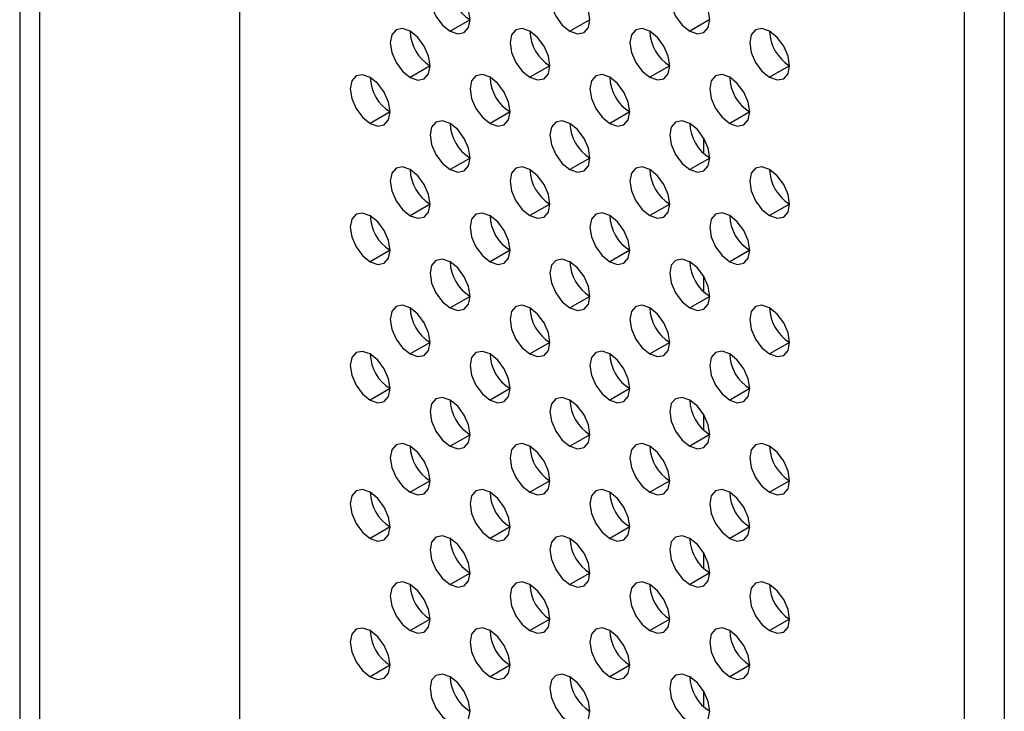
# Model space of a CAD drawing. Header units: millimetres. Extents: x 0 to 1118, y 0 to 864.
# Tile 216 of 256: x 945.12 to 948.6, y 682.26 to 684.71. Entities that reach past the tile are written whole.
import ezdxf

# ---------------------------------------------------------------- set-up
doc = ezdxf.new("R2010")
doc.units = ezdxf.units.MM

msp = doc.modelspace()

# ---------------------------------------------------------------- linework, layer by layer
at = {"color": 7, "linetype": 'Continuous', "lineweight": 25}
for p, q in [((945.8951, 695.8927), (945.8951, 674.8398)), ((945.1173, 695.2803), (945.1173, 674.4724)), ((945.188, 695.2395), (945.188, 674.4316)), ((948.4619, 673.358), (948.4619, 694.4109)), ((948.6033, 694.4109), (948.6033, 673.2764)), ((946.7118, 684.7082), (946.6411, 684.6674)), ((947.1361, 684.7082), (947.0654, 684.6674)), ((947.5604, 684.7083), (947.4897, 684.6674)), ((946.5704, 684.5449), (946.4997, 684.504)), ((946.9947, 684.5449), (946.924, 684.5041)), ((947.4189, 684.5449), (947.3482, 684.5041)), ((947.8432, 684.545), (947.7725, 684.5042)), ((946.429, 684.3815), (946.3583, 684.3407)), ((946.8533, 684.3816), (946.7825, 684.3408)), ((947.2775, 684.3816), (947.2068, 684.3408)), ((947.7018, 684.3817), (947.6311, 684.3408)), ((946.7118, 684.2183), (946.6411, 684.1774)), ((947.1361, 684.2183), (947.0654, 684.1775)), ((947.5604, 684.2183), (947.4897, 684.1775)), ((946.5704, 684.0549), (946.4997, 684.0141)), ((946.9947, 684.055), (946.924, 684.0142)), ((947.4189, 684.055), (947.3482, 684.0142)), ((947.8432, 684.0551), (947.7725, 684.0142)), ((946.429, 683.8916), (946.3583, 683.8508)), ((946.8533, 683.8917), (946.7825, 683.8508)), ((947.2775, 683.8917), (947.2068, 683.8509)), ((947.7018, 683.8917), (947.6311, 683.8509)), ((946.7118, 683.7283), (946.6411, 683.6875)), ((947.1361, 683.7284), (947.0654, 683.6876)), ((947.5604, 683.7284), (947.4897, 683.6876)), ((946.5704, 683.565), (946.4997, 683.5242)), ((946.9947, 683.5651), (946.924, 683.5242)), ((947.4189, 683.5651), (947.3482, 683.5243)), ((947.8432, 683.5651), (947.7725, 683.5243)), ((946.429, 683.4017), (946.3583, 683.3609)), ((946.8533, 683.4017), (946.7825, 683.3609)), ((947.2775, 683.4018), (947.2068, 683.361)), ((947.7018, 683.4018), (947.6311, 683.361)), ((946.7118, 683.2384), (946.6411, 683.1976)), ((947.1361, 683.2384), (947.0654, 683.1976)), ((947.5604, 683.2385), (947.4897, 683.1977)), ((946.5704, 683.0751), (946.4997, 683.0343)), ((946.9947, 683.0751), (946.924, 683.0343)), ((947.4189, 683.0752), (947.3482, 683.0343)), ((947.8432, 683.0752), (947.7725, 683.0344)), ((946.429, 682.9118), (946.3583, 682.8709)), ((946.8533, 682.9118), (946.7825, 682.871)), ((947.2775, 682.9118), (947.2068, 682.871)), ((947.7018, 682.9119), (947.6311, 682.8711)), ((946.7118, 682.7485), (946.6411, 682.7077)), ((947.1361, 682.7485), (947.0654, 682.7077)), ((947.5604, 682.7486), (947.4897, 682.7077)), ((946.5704, 682.5852), (946.4997, 682.5443)), ((946.9947, 682.5852), (946.924, 682.5444)), ((947.4189, 682.5852), (947.3482, 682.5444)), ((947.8432, 682.5853), (947.7725, 682.5445)), ((946.429, 682.4218), (946.3583, 682.381)), ((946.8533, 682.4219), (946.7825, 682.3811)), ((947.2775, 682.4219), (947.2068, 682.3811)), ((947.7018, 682.422), (947.6311, 682.3811))]:
    msp.add_line(p, q, dxfattribs=at)
at = {"color": 8, "linetype": 'Continuous', "lineweight": 25}
for p, q in [((947.538, 684.2908), (947.538, 684.2354)), ((947.538, 683.8008), (947.538, 683.7455)), ((947.538, 683.3109), (947.538, 683.2555)), ((947.538, 682.821), (947.538, 682.7656)), ((947.538, 682.3311), (947.538, 682.2757))]:
    msp.add_line(p, q, dxfattribs=at)
at = {"color": 7, "linetype": 'Continuous', "lineweight": 25, "flags": 128}
for points in [[(946.6411, 684.8307), (946.6141, 684.8401), (946.5911, 684.8356), (946.5758, 684.818), (946.5704, 684.7898), (946.5758, 684.7555), (946.5911, 684.7201), (946.6141, 684.6892), (946.6411, 684.6674)], [(947.0654, 684.8307), (947.0383, 684.8401), (947.0154, 684.8357), (947.0001, 684.818), (946.9947, 684.7899), (947.0001, 684.7555), (947.0154, 684.7202), (947.0383, 684.6892), (947.0654, 684.6674)], [(947.4897, 684.8308), (947.4626, 684.8402), (947.4397, 684.8357), (947.4243, 684.8181), (947.4189, 684.7899), (947.4243, 684.7556), (947.4397, 684.7202), (947.4626, 684.6893), (947.4897, 684.6674)], [(946.6411, 684.6674), (946.6682, 684.658), (946.6911, 684.6624), (946.7065, 684.6801), (946.7118, 684.7082), (946.7065, 684.7426), (946.6911, 684.7779), (946.6682, 684.8088), (946.6411, 684.8307)], [(947.0654, 684.6674), (947.0924, 684.658), (947.1154, 684.6625), (947.1307, 684.6801), (947.1361, 684.7082), (947.1307, 684.7426), (947.1154, 684.7779), (947.0924, 684.8089), (947.0654, 684.8307)], [(947.4897, 684.6674), (947.5167, 684.658), (947.5397, 684.6625), (947.555, 684.6801), (947.5604, 684.7083), (947.555, 684.7426), (947.5397, 684.778), (947.5167, 684.8089), (947.4897, 684.8308)], [(946.4997, 684.6673), (946.4726, 684.6768), (946.4497, 684.6723), (946.4344, 684.6547), (946.429, 684.6265), (946.4344, 684.5922), (946.4497, 684.5568), (946.4726, 684.5259), (946.4997, 684.504)], [(946.4997, 684.504), (946.5268, 684.4946), (946.5497, 684.4991), (946.565, 684.5167), (946.5704, 684.5449), (946.565, 684.5792), (946.5497, 684.6146), (946.5268, 684.6455), (946.4997, 684.6673)], [(946.924, 684.6674), (946.8969, 684.6768), (946.874, 684.6723), (946.8586, 684.6547), (946.8533, 684.6266), (946.8586, 684.5922), (946.874, 684.5569), (946.8969, 684.5259), (946.924, 684.5041)], [(946.924, 684.5041), (946.951, 684.4947), (946.974, 684.4991), (946.9893, 684.5168), (946.9947, 684.5449), (946.9893, 684.5793), (946.974, 684.6146), (946.951, 684.6456), (946.924, 684.6674)], [(947.3482, 684.6674), (947.3212, 684.6768), (947.2982, 684.6724), (947.2829, 684.6547), (947.2775, 684.6266), (947.2829, 684.5922), (947.2982, 684.5569), (947.3212, 684.526), (947.3482, 684.5041)], [(947.3482, 684.5041), (947.3753, 684.4947), (947.3982, 684.4992), (947.4136, 684.5168), (947.4189, 684.545), (947.4136, 684.5793), (947.3982, 684.6146), (947.3753, 684.6456), (947.3482, 684.6674)], [(947.7725, 684.6675), (947.7454, 684.6769), (947.7225, 684.6724), (947.7072, 684.6548), (947.7018, 684.6266), (947.7072, 684.5923), (947.7225, 684.5569), (947.7454, 684.526), (947.7725, 684.5042)], [(947.7725, 684.5042), (947.7996, 684.4948), (947.8225, 684.4992), (947.8378, 684.5169), (947.8432, 684.545), (947.8378, 684.5793), (947.8225, 684.6147), (947.7996, 684.6456), (947.7725, 684.6675)], [(946.3583, 684.504), (946.3312, 684.5134), (946.3083, 684.509), (946.293, 684.4913), (946.2876, 684.4632), (946.293, 684.4288), (946.3083, 684.3935), (946.3312, 684.3626), (946.3583, 684.3407)], [(946.3583, 684.3407), (946.3853, 684.3313), (946.4083, 684.3358), (946.4236, 684.3534), (946.429, 684.3816), (946.4236, 684.4159), (946.4083, 684.4512), (946.3853, 684.4822), (946.3583, 684.504)], [(946.7825, 684.5041), (946.7555, 684.5135), (946.7325, 684.509), (946.7172, 684.4914), (946.7118, 684.4632), (946.7172, 684.4289), (946.7325, 684.3935), (946.7555, 684.3626), (946.7825, 684.3408)], [(946.7825, 684.3408), (946.8096, 684.3314), (946.8325, 684.3358), (946.8479, 684.3535), (946.8533, 684.3816), (946.8479, 684.4159), (946.8325, 684.4513), (946.8096, 684.4822), (946.7825, 684.5041)], [(947.2068, 684.5041), (947.1797, 684.5135), (947.1568, 684.5091), (947.1415, 684.4914), (947.1361, 684.4633), (947.1415, 684.4289), (947.1568, 684.3936), (947.1797, 684.3626), (947.2068, 684.3408)], [(947.2068, 684.3408), (947.2339, 684.3314), (947.2568, 684.3359), (947.2721, 684.3535), (947.2775, 684.3816), (947.2721, 684.416), (947.2568, 684.4513), (947.2339, 684.4823), (947.2068, 684.5041)], [(947.6311, 684.5041), (947.604, 684.5136), (947.5811, 684.5091), (947.5657, 684.4915), (947.5604, 684.4633), (947.5657, 684.429), (947.5811, 684.3936), (947.604, 684.3627), (947.6311, 684.3408)], [(947.6311, 684.3408), (947.6581, 684.3314), (947.6811, 684.3359), (947.6964, 684.3535), (947.7018, 684.3817), (947.6964, 684.416), (947.6811, 684.4514), (947.6581, 684.4823), (947.6311, 684.5041)], [(946.6411, 684.3407), (946.6141, 684.3502), (946.5911, 684.3457), (946.5758, 684.3281), (946.5704, 684.2999), (946.5758, 684.2656), (946.5911, 684.2302), (946.6141, 684.1993), (946.6411, 684.1774)], [(947.0654, 684.3408), (947.0383, 684.3502), (947.0154, 684.3457), (947.0001, 684.3281), (946.9947, 684.3), (947.0001, 684.2656), (947.0154, 684.2303), (947.0383, 684.1993), (947.0654, 684.1775)], [(947.4897, 684.3408), (947.4626, 684.3502), (947.4397, 684.3458), (947.4243, 684.3281), (947.4189, 684.3), (947.4243, 684.2656), (947.4397, 684.2303), (947.4626, 684.1994), (947.4897, 684.1775)], [(946.6411, 684.1774), (946.6682, 684.168), (946.6911, 684.1725), (946.7065, 684.1901), (946.7118, 684.2183), (946.7065, 684.2526), (946.6911, 684.288), (946.6682, 684.3189), (946.6411, 684.3407)], [(947.0654, 684.1775), (947.0924, 684.1681), (947.1154, 684.1725), (947.1307, 684.1902), (947.1361, 684.2183), (947.1307, 684.2527), (947.1154, 684.288), (947.0924, 684.3189), (947.0654, 684.3408)], [(947.4897, 684.1775), (947.5167, 684.1681), (947.5397, 684.1726), (947.555, 684.1902), (947.5604, 684.2184), (947.555, 684.2527), (947.5397, 684.288), (947.5167, 684.319), (947.4897, 684.3408)], [(946.4997, 684.1774), (946.4726, 684.1868), (946.4497, 684.1824), (946.4344, 684.1647), (946.429, 684.1366), (946.4344, 684.1022), (946.4497, 684.0669), (946.4726, 684.036), (946.4997, 684.0141)], [(946.4997, 684.0141), (946.5268, 684.0047), (946.5497, 684.0092), (946.565, 684.0268), (946.5704, 684.055), (946.565, 684.0893), (946.5497, 684.1246), (946.5268, 684.1556), (946.4997, 684.1774)], [(946.924, 684.1775), (946.8969, 684.1869), (946.874, 684.1824), (946.8586, 684.1648), (946.8533, 684.1366), (946.8586, 684.1023), (946.874, 684.0669), (946.8969, 684.036), (946.924, 684.0142)], [(946.924, 684.0142), (946.951, 684.0048), (946.974, 684.0092), (946.9893, 684.0268), (946.9947, 684.055), (946.9893, 684.0893), (946.974, 684.1247), (946.951, 684.1556), (946.924, 684.1775)], [(947.3482, 684.1775), (947.3212, 684.1869), (947.2982, 684.1825), (947.2829, 684.1648), (947.2775, 684.1367), (947.2829, 684.1023), (947.2982, 684.067), (947.3212, 684.036), (947.3482, 684.0142)], [(947.3482, 684.0142), (947.3753, 684.0048), (947.3982, 684.0092), (947.4136, 684.0269), (947.4189, 684.055), (947.4136, 684.0894), (947.3982, 684.1247), (947.3753, 684.1557), (947.3482, 684.1775)], [(947.7725, 684.1775), (947.7454, 684.1869), (947.7225, 684.1825), (947.7072, 684.1649), (947.7018, 684.1367), (947.7072, 684.1024), (947.7225, 684.067), (947.7454, 684.0361), (947.7725, 684.0142)], [(947.7725, 684.0142), (947.7996, 684.0048), (947.8225, 684.0093), (947.8378, 684.0269), (947.8432, 684.0551), (947.8378, 684.0894), (947.8225, 684.1248), (947.7996, 684.1557), (947.7725, 684.1775)], [(946.3583, 684.0141), (946.3312, 684.0235), (946.3083, 684.0191), (946.293, 684.0014), (946.2876, 683.9733), (946.293, 683.9389), (946.3083, 683.9036), (946.3312, 683.8726), (946.3583, 683.8508)], [(946.3583, 683.8508), (946.3853, 683.8414), (946.4083, 683.8458), (946.4236, 683.8635), (946.429, 683.8916), (946.4236, 683.926), (946.4083, 683.9613), (946.3853, 683.9923), (946.3583, 684.0141)], [(946.7825, 684.0141), (946.7555, 684.0235), (946.7325, 684.0191), (946.7172, 684.0014), (946.7118, 683.9733), (946.7172, 683.939), (946.7325, 683.9036), (946.7555, 683.8727), (946.7825, 683.8508)], [(946.7825, 683.8508), (946.8096, 683.8414), (946.8325, 683.8459), (946.8479, 683.8635), (946.8533, 683.8917), (946.8479, 683.926), (946.8325, 683.9614), (946.8096, 683.9923), (946.7825, 684.0141)], [(947.2068, 684.0142), (947.1797, 684.0236), (947.1568, 684.0191), (947.1415, 684.0015), (947.1361, 683.9733), (947.1415, 683.939), (947.1568, 683.9037), (947.1797, 683.8727), (947.2068, 683.8509)], [(947.2068, 683.8509), (947.2339, 683.8415), (947.2568, 683.8459), (947.2721, 683.8636), (947.2775, 683.8917), (947.2721, 683.9261), (947.2568, 683.9614), (947.2339, 683.9923), (947.2068, 684.0142)], [(947.6311, 684.0142), (947.604, 684.0236), (947.5811, 684.0192), (947.5657, 684.0015), (947.5604, 683.9734), (947.5657, 683.939), (947.5811, 683.9037), (947.604, 683.8728), (947.6311, 683.8509)], [(947.6311, 683.8509), (947.6581, 683.8415), (947.6811, 683.846), (947.6964, 683.8636), (947.7018, 683.8917), (947.6964, 683.9261), (947.6811, 683.9614), (947.6581, 683.9924), (947.6311, 684.0142)], [(946.6411, 683.8508), (946.6141, 683.8602), (946.5911, 683.8558), (946.5758, 683.8381), (946.5704, 683.81), (946.5758, 683.7756), (946.5911, 683.7403), (946.6141, 683.7094), (946.6411, 683.6875)], [(947.0654, 683.8509), (947.0383, 683.8603), (947.0154, 683.8558), (947.0001, 683.8382), (946.9947, 683.81), (947.0001, 683.7757), (947.0154, 683.7403), (947.0383, 683.7094), (947.0654, 683.6876)], [(947.4897, 683.8509), (947.4626, 683.8603), (947.4397, 683.8558), (947.4243, 683.8382), (947.4189, 683.8101), (947.4243, 683.7757), (947.4397, 683.7404), (947.4626, 683.7094), (947.4897, 683.6876)], [(946.6411, 683.6875), (946.6682, 683.6781), (946.6911, 683.6826), (946.7065, 683.7002), (946.7118, 683.7283), (946.7065, 683.7627), (946.6911, 683.798), (946.6682, 683.829), (946.6411, 683.8508)], [(947.0654, 683.6876), (947.0924, 683.6781), (947.1154, 683.6826), (947.1307, 683.7002), (947.1361, 683.7284), (947.1307, 683.7627), (947.1154, 683.7981), (947.0924, 683.829), (947.0654, 683.8509)], [(947.4897, 683.6876), (947.5167, 683.6782), (947.5397, 683.6826), (947.555, 683.7003), (947.5604, 683.7284), (947.555, 683.7628), (947.5397, 683.7981), (947.5167, 683.8291), (947.4897, 683.8509)], [(946.4997, 683.6875), (946.4726, 683.6969), (946.4497, 683.6924), (946.4344, 683.6748), (946.429, 683.6467), (946.4344, 683.6123), (946.4497, 683.577), (946.4726, 683.546), (946.4997, 683.5242)], [(946.4997, 683.5242), (946.5268, 683.5148), (946.5497, 683.5192), (946.565, 683.5369), (946.5704, 683.565), (946.565, 683.5994), (946.5497, 683.6347), (946.5268, 683.6657), (946.4997, 683.6875)], [(946.924, 683.6875), (946.8969, 683.6969), (946.874, 683.6925), (946.8586, 683.6748), (946.8533, 683.6467), (946.8586, 683.6124), (946.874, 683.577), (946.8969, 683.5461), (946.924, 683.5242)], [(946.924, 683.5242), (946.951, 683.5148), (946.974, 683.5193), (946.9893, 683.5369), (946.9947, 683.5651), (946.9893, 683.5994), (946.974, 683.6348), (946.951, 683.6657), (946.924, 683.6875)], [(947.3482, 683.6876), (947.3212, 683.697), (947.2982, 683.6925), (947.2829, 683.6749), (947.2775, 683.6467), (947.2829, 683.6124), (947.2982, 683.5771), (947.3212, 683.5461), (947.3482, 683.5243)], [(947.3482, 683.5243), (947.3753, 683.5149), (947.3982, 683.5193), (947.4136, 683.537), (947.4189, 683.5651), (947.4136, 683.5995), (947.3982, 683.6348), (947.3753, 683.6657), (947.3482, 683.6876)], [(947.7725, 683.6876), (947.7454, 683.697), (947.7225, 683.6926), (947.7072, 683.6749), (947.7018, 683.6468), (947.7072, 683.6124), (947.7225, 683.5771), (947.7454, 683.5461), (947.7725, 683.5243)], [(947.7725, 683.5243), (947.7996, 683.5149), (947.8225, 683.5194), (947.8378, 683.537), (947.8432, 683.5651), (947.8378, 683.5995), (947.8225, 683.6348), (947.7996, 683.6658), (947.7725, 683.6876)], [(946.3583, 683.5242), (946.3312, 683.5336), (946.3083, 683.5291), (946.293, 683.5115), (946.2876, 683.4833), (946.293, 683.449), (946.3083, 683.4137), (946.3312, 683.3827), (946.3583, 683.3609)], [(946.3583, 683.3609), (946.3853, 683.3515), (946.4083, 683.3559), (946.4236, 683.3736), (946.429, 683.4017), (946.4236, 683.4361), (946.4083, 683.4714), (946.3853, 683.5023), (946.3583, 683.5242)], [(946.7825, 683.5242), (946.7555, 683.5336), (946.7325, 683.5292), (946.7172, 683.5115), (946.7118, 683.4834), (946.7172, 683.449), (946.7325, 683.4137), (946.7555, 683.3827), (946.7825, 683.3609)], [(946.7825, 683.3609), (946.8096, 683.3515), (946.8325, 683.356), (946.8479, 683.3736), (946.8533, 683.4017), (946.8479, 683.4361), (946.8325, 683.4714), (946.8096, 683.5024), (946.7825, 683.5242)], [(947.2068, 683.5243), (947.1797, 683.5337), (947.1568, 683.5292), (947.1415, 683.5116), (947.1361, 683.4834), (947.1415, 683.4491), (947.1568, 683.4137), (947.1797, 683.3828), (947.2068, 683.361)], [(947.2068, 683.361), (947.2339, 683.3515), (947.2568, 683.356), (947.2721, 683.3736), (947.2775, 683.4018), (947.2721, 683.4361), (947.2568, 683.4715), (947.2339, 683.5024), (947.2068, 683.5243)], [(947.6311, 683.5243), (947.604, 683.5337), (947.5811, 683.5292), (947.5657, 683.5116), (947.5604, 683.4835), (947.5657, 683.4491), (947.5811, 683.4138), (947.604, 683.3828), (947.6311, 683.361)], [(947.6311, 683.361), (947.6581, 683.3516), (947.6811, 683.356), (947.6964, 683.3737), (947.7018, 683.4018), (947.6964, 683.4362), (947.6811, 683.4715), (947.6581, 683.5025), (947.6311, 683.5243)], [(946.6411, 683.3609), (946.6141, 683.3703), (946.5911, 683.3658), (946.5758, 683.3482), (946.5704, 683.3201), (946.5758, 683.2857), (946.5911, 683.2504), (946.6141, 683.2194), (946.6411, 683.1976)], [(947.0654, 683.3609), (947.0383, 683.3703), (947.0154, 683.3659), (947.0001, 683.3482), (946.9947, 683.3201), (947.0001, 683.2857), (947.0154, 683.2504), (947.0383, 683.2195), (947.0654, 683.1976)], [(947.4897, 683.361), (947.4626, 683.3704), (947.4397, 683.3659), (947.4243, 683.3483), (947.4189, 683.3201), (947.4243, 683.2858), (947.4397, 683.2504), (947.4626, 683.2195), (947.4897, 683.1977)], [(946.6411, 683.1976), (946.6682, 683.1882), (946.6911, 683.1926), (946.7065, 683.2103), (946.7118, 683.2384), (946.7065, 683.2728), (946.6911, 683.3081), (946.6682, 683.3391), (946.6411, 683.3609)], [(947.0654, 683.1976), (947.0924, 683.1882), (947.1154, 683.1927), (947.1307, 683.2103), (947.1361, 683.2385), (947.1307, 683.2728), (947.1154, 683.3082), (947.0924, 683.3391), (947.0654, 683.3609)], [(947.4897, 683.1977), (947.5167, 683.1883), (947.5397, 683.1927), (947.555, 683.2104), (947.5604, 683.2385), (947.555, 683.2729), (947.5397, 683.3082), (947.5167, 683.3391), (947.4897, 683.361)], [(946.4997, 683.1976), (946.4726, 683.207), (946.4497, 683.2025), (946.4344, 683.1849), (946.429, 683.1567), (946.4344, 683.1224), (946.4497, 683.087), (946.4726, 683.0561), (946.4997, 683.0343)], [(946.4997, 683.0343), (946.5268, 683.0249), (946.5497, 683.0293), (946.565, 683.047), (946.5704, 683.0751), (946.565, 683.1095), (946.5497, 683.1448), (946.5268, 683.1757), (946.4997, 683.1976)], [(946.924, 683.1976), (946.8969, 683.207), (946.874, 683.2026), (946.8586, 683.1849), (946.8533, 683.1568), (946.8586, 683.1224), (946.874, 683.0871), (946.8969, 683.0561), (946.924, 683.0343)], [(946.924, 683.0343), (946.951, 683.0249), (946.974, 683.0294), (946.9893, 683.047), (946.9947, 683.0751), (946.9893, 683.1095), (946.974, 683.1448), (946.951, 683.1758), (946.924, 683.1976)], [(947.3482, 683.1977), (947.3212, 683.2071), (947.2982, 683.2026), (947.2829, 683.185), (947.2775, 683.1568), (947.2829, 683.1225), (947.2982, 683.0871), (947.3212, 683.0562), (947.3482, 683.0343)], [(947.3482, 683.0343), (947.3753, 683.0249), (947.3982, 683.0294), (947.4136, 683.047), (947.4189, 683.0752), (947.4136, 683.1095), (947.3982, 683.1449), (947.3753, 683.1758), (947.3482, 683.1977)], [(947.7725, 683.1977), (947.7454, 683.2071), (947.7225, 683.2026), (947.7072, 683.185), (947.7018, 683.1569), (947.7072, 683.1225), (947.7225, 683.0872), (947.7454, 683.0562), (947.7725, 683.0344)], [(947.7725, 683.0344), (947.7996, 683.025), (947.8225, 683.0294), (947.8378, 683.0471), (947.8432, 683.0752), (947.8378, 683.1096), (947.8225, 683.1449), (947.7996, 683.1759), (947.7725, 683.1977)], [(946.3583, 683.0343), (946.3312, 683.0437), (946.3083, 683.0392), (946.293, 683.0216), (946.2876, 682.9934), (946.293, 682.9591), (946.3083, 682.9237), (946.3312, 682.8928), (946.3583, 682.8709)], [(946.3583, 682.8709), (946.3853, 682.8615), (946.4083, 682.866), (946.4236, 682.8836), (946.429, 682.9118), (946.4236, 682.9461), (946.4083, 682.9815), (946.3853, 683.0124), (946.3583, 683.0343)], [(946.7825, 683.0343), (946.7555, 683.0437), (946.7325, 683.0392), (946.7172, 683.0216), (946.7118, 682.9935), (946.7172, 682.9591), (946.7325, 682.9238), (946.7555, 682.8928), (946.7825, 682.871)], [(946.7825, 682.871), (946.8096, 682.8616), (946.8325, 682.866), (946.8479, 682.8837), (946.8533, 682.9118), (946.8479, 682.9462), (946.8325, 682.9815), (946.8096, 683.0125), (946.7825, 683.0343)], [(947.2068, 683.0343), (947.1797, 683.0437), (947.1568, 683.0393), (947.1415, 683.0216), (947.1361, 682.9935), (947.1415, 682.9591), (947.1568, 682.9238), (947.1797, 682.8929), (947.2068, 682.871)], [(947.2068, 682.871), (947.2339, 682.8616), (947.2568, 682.8661), (947.2721, 682.8837), (947.2775, 682.9119), (947.2721, 682.9462), (947.2568, 682.9816), (947.2339, 683.0125), (947.2068, 683.0343)], [(947.6311, 683.0344), (947.604, 683.0438), (947.5811, 683.0393), (947.5657, 683.0217), (947.5604, 682.9935), (947.5657, 682.9592), (947.5811, 682.9238), (947.604, 682.8929), (947.6311, 682.8711)], [(947.6311, 682.8711), (947.6581, 682.8617), (947.6811, 682.8661), (947.6964, 682.8838), (947.7018, 682.9119), (947.6964, 682.9463), (947.6811, 682.9816), (947.6581, 683.0125), (947.6311, 683.0344)], [(946.6411, 682.871), (946.6141, 682.8804), (946.5911, 682.8759), (946.5758, 682.8583), (946.5704, 682.8301), (946.5758, 682.7958), (946.5911, 682.7604), (946.6141, 682.7295), (946.6411, 682.7077)], [(947.0654, 682.871), (947.0383, 682.8804), (947.0154, 682.876), (947.0001, 682.8583), (946.9947, 682.8302), (947.0001, 682.7958), (947.0154, 682.7605), (947.0383, 682.7295), (947.0654, 682.7077)], [(947.4897, 682.8711), (947.4626, 682.8805), (947.4397, 682.876), (947.4243, 682.8584), (947.4189, 682.8302), (947.4243, 682.7959), (947.4397, 682.7605), (947.4626, 682.7296), (947.4897, 682.7077)], [(946.6411, 682.7077), (946.6682, 682.6983), (946.6911, 682.7027), (946.7065, 682.7204), (946.7118, 682.7485), (946.7065, 682.7829), (946.6911, 682.8182), (946.6682, 682.8491), (946.6411, 682.871)], [(947.0654, 682.7077), (947.0924, 682.6983), (947.1154, 682.7028), (947.1307, 682.7204), (947.1361, 682.7485), (947.1307, 682.7829), (947.1154, 682.8182), (947.0924, 682.8492), (947.0654, 682.871)], [(947.4897, 682.7077), (947.5167, 682.6983), (947.5397, 682.7028), (947.555, 682.7204), (947.5604, 682.7486), (947.555, 682.7829), (947.5397, 682.8183), (947.5167, 682.8492), (947.4897, 682.8711)], [(946.4997, 682.7077), (946.4726, 682.7171), (946.4497, 682.7126), (946.4344, 682.695), (946.429, 682.6668), (946.4344, 682.6325), (946.4497, 682.5971), (946.4726, 682.5662), (946.4997, 682.5443)], [(946.4997, 682.5443), (946.5268, 682.5349), (946.5497, 682.5394), (946.565, 682.557), (946.5704, 682.5852), (946.565, 682.6195), (946.5497, 682.6549), (946.5268, 682.6858), (946.4997, 682.7077)], [(946.924, 682.7077), (946.8969, 682.7171), (946.874, 682.7126), (946.8586, 682.695), (946.8533, 682.6669), (946.8586, 682.6325), (946.874, 682.5972), (946.8969, 682.5662), (946.924, 682.5444)], [(946.924, 682.5444), (946.951, 682.535), (946.974, 682.5394), (946.9893, 682.5571), (946.9947, 682.5852), (946.9893, 682.6196), (946.974, 682.6549), (946.951, 682.6859), (946.924, 682.7077)], [(947.3482, 682.7077), (947.3212, 682.7171), (947.2982, 682.7127), (947.2829, 682.695), (947.2775, 682.6669), (947.2829, 682.6325), (947.2982, 682.5972), (947.3212, 682.5663), (947.3482, 682.5444)], [(947.3482, 682.5444), (947.3753, 682.535), (947.3982, 682.5395), (947.4136, 682.5571), (947.4189, 682.5853), (947.4136, 682.6196), (947.3982, 682.655), (947.3753, 682.6859), (947.3482, 682.7077)], [(947.7725, 682.7078), (947.7454, 682.7172), (947.7225, 682.7127), (947.7072, 682.6951), (947.7018, 682.6669), (947.7072, 682.6326), (947.7225, 682.5972), (947.7454, 682.5663), (947.7725, 682.5445)], [(947.7725, 682.5445), (947.7996, 682.5351), (947.8225, 682.5395), (947.8378, 682.5572), (947.8432, 682.5853), (947.8378, 682.6197), (947.8225, 682.655), (947.7996, 682.6859), (947.7725, 682.7078)], [(946.3583, 682.5443), (946.3312, 682.5537), (946.3083, 682.5493), (946.293, 682.5316), (946.2876, 682.5035), (946.293, 682.4691), (946.3083, 682.4338), (946.3312, 682.4029), (946.3583, 682.381)], [(946.3583, 682.381), (946.3853, 682.3716), (946.4083, 682.3761), (946.4236, 682.3937), (946.429, 682.4219), (946.4236, 682.4562), (946.4083, 682.4915), (946.3853, 682.5225), (946.3583, 682.5443)], [(946.7825, 682.5444), (946.7555, 682.5538), (946.7325, 682.5493), (946.7172, 682.5317), (946.7118, 682.5035), (946.7172, 682.4692), (946.7325, 682.4338), (946.7555, 682.4029), (946.7825, 682.3811)], [(946.7825, 682.3811), (946.8096, 682.3717), (946.8325, 682.3761), (946.8479, 682.3938), (946.8533, 682.4219), (946.8479, 682.4563), (946.8325, 682.4916), (946.8096, 682.5225), (946.7825, 682.5444)], [(947.2068, 682.5444), (947.1797, 682.5538), (947.1568, 682.5494), (947.1415, 682.5317), (947.1361, 682.5036), (947.1415, 682.4692), (947.1568, 682.4339), (947.1797, 682.4029), (947.2068, 682.3811)], [(947.2068, 682.3811), (947.2339, 682.3717), (947.2568, 682.3762), (947.2721, 682.3938), (947.2775, 682.4219), (947.2721, 682.4563), (947.2568, 682.4916), (947.2339, 682.5226), (947.2068, 682.5444)], [(947.6311, 682.5444), (947.604, 682.5539), (947.5811, 682.5494), (947.5657, 682.5318), (947.5604, 682.5036), (947.5657, 682.4693), (947.5811, 682.4339), (947.604, 682.403), (947.6311, 682.3811)], [(947.6311, 682.3811), (947.6581, 682.3717), (947.6811, 682.3762), (947.6964, 682.3938), (947.7018, 682.422), (947.6964, 682.4563), (947.6811, 682.4917), (947.6581, 682.5226), (947.6311, 682.5444)], [(946.6411, 682.381), (946.6141, 682.3905), (946.5911, 682.386), (946.5758, 682.3684), (946.5704, 682.3402), (946.5758, 682.3059), (946.5911, 682.2705), (946.6141, 682.2396), (946.6411, 682.2177)], [(946.6411, 682.2177), (946.6682, 682.2083), (946.6911, 682.2128), (946.7065, 682.2304), (946.7118, 682.2586), (946.7065, 682.2929), (946.6911, 682.3283), (946.6682, 682.3592), (946.6411, 682.381)], [(947.0654, 682.3811), (947.0383, 682.3905), (947.0154, 682.386), (947.0001, 682.3684), (946.9947, 682.3403), (947.0001, 682.3059), (947.0154, 682.2706), (947.0383, 682.2396), (947.0654, 682.2178)], [(947.0654, 682.2178), (947.0924, 682.2084), (947.1154, 682.2128), (947.1307, 682.2305), (947.1361, 682.2586), (947.1307, 682.293), (947.1154, 682.3283), (947.0924, 682.3593), (947.0654, 682.3811)], [(947.4897, 682.3811), (947.4626, 682.3905), (947.4397, 682.3861), (947.4243, 682.3684), (947.4189, 682.3403), (947.4243, 682.3059), (947.4397, 682.2706), (947.4626, 682.2397), (947.4897, 682.2178)], [(947.4897, 682.2178), (947.5167, 682.2084), (947.5397, 682.2129), (947.555, 682.2305), (947.5604, 682.2587), (947.555, 682.293), (947.5397, 682.3283), (947.5167, 682.3593), (947.4897, 682.3811)]]:
    msp.add_lwpolyline(points, dxfattribs=at)
at = {"color": 7, "linetype": 'Continuous', "lineweight": 25}
for centre in [(946.7898, 684.8348), (946.6483, 684.6715), (947.0726, 684.6715), (947.4969, 684.6716), (947.9211, 684.6716), (946.5069, 684.5082), (946.9312, 684.5082), (947.3554, 684.5083), (947.7797, 684.5083), (946.7898, 684.3449), (947.214, 684.3449), (947.6383, 684.345), (946.6483, 684.1816), (947.0726, 684.1816), (947.4969, 684.1817), (947.9211, 684.1817), (946.5069, 684.0183), (946.9312, 684.0183), (947.3554, 684.0183), (947.7797, 684.0184), (946.7898, 683.855), (947.214, 683.855), (947.6383, 683.8551), (946.6483, 683.6917), (947.0726, 683.6917), (947.4969, 683.6917), (947.9211, 683.6918), (946.5069, 683.5283), (946.9312, 683.5284), (947.3554, 683.5284), (947.7797, 683.5285), (946.7898, 683.3651), (947.214, 683.3651), (947.6383, 683.3651), (946.6483, 683.2017), (947.0726, 683.2018), (947.4969, 683.2018), (947.9211, 683.2018), (946.5069, 683.0384), (946.9312, 683.0384), (947.3554, 683.0385), (947.7797, 683.0385), (946.7898, 682.8751), (947.214, 682.8752), (947.6383, 682.8752), (946.6483, 682.7118), (947.0726, 682.7118), (947.4969, 682.7119), (947.9211, 682.7119), (946.5069, 682.5485), (946.9312, 682.5485), (947.3554, 682.5486), (947.7797, 682.5486), (946.7898, 682.3852), (947.214, 682.3852), (947.6383, 682.3853)]:
    msp.add_arc(centre, 0.1487, 181.6006, 238.3941, dxfattribs=at)

doc.saveas('drawing.dxf')
